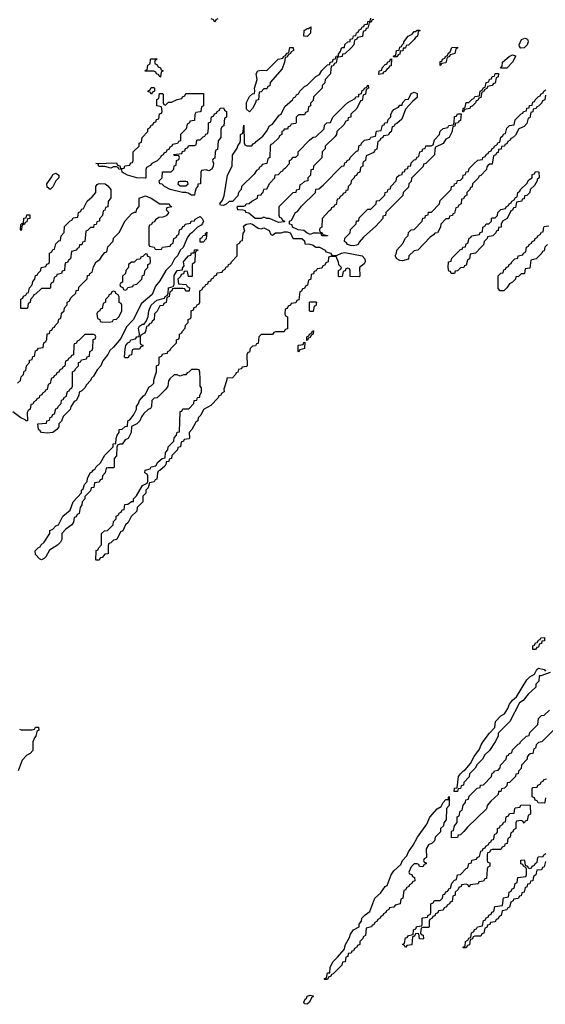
# Model space of a CAD drawing. Header units: inches. Extents: x 2710028 to 2964570, y 496606 to 722708.
# Tile 191 of 228: x 2891920 to 2895557, y 675675 to 682484. Entities that reach past the tile are written whole.
import ezdxf

# ---------------------------------------------------------------- set-up
doc = ezdxf.new("R2010")
doc.units = ezdxf.units.IN
doc.header["$MEASUREMENT"] = 0
doc.layers.add('C8697', color=7, linetype='Continuous')
doc.layers.add('C8698', color=7, linetype='Continuous')

msp = doc.modelspace()

# ---------------------------------------------------------------- linework, layer by layer
at = {"layer": 'C8697', "color": 6}
for points in [[(2892137.6, 680000), (2892131.6, 679968.4), (2892118, 679962), (2892110, 679926), (2892098, 679922), (2892094, 679910), (2892078, 679902), (2892074, 679890), (2892058, 679882), (2892054, 679870), (2892038, 679862), (2892034, 679850), (2892018, 679842), (2892010, 679826), (2891998, 679822), (2891992, 679790), (2891978, 679782), (2891972.7, 679767.3), (2891974, 679710), (2891966, 679710), (2891958, 679718), (2891928, 679730), (2891872.7, 679772.7)], [(2891906, 679970), (2891926, 679990), (2891927.7, 680000)], [(2892959.6, 680000), (2892950, 679986), (2892944.7, 679950), (2892931.2, 679928.9), (2892871.2, 679868.9), (2892850, 679866), (2892834, 679850), (2892832, 679810), (2892824.7, 679795.3), (2892810, 679788), (2892779.8, 679760.2), (2892762, 679738), (2892751.3, 679710), (2892730.7, 679689.3), (2892694, 679670), (2892691.3, 679630), (2892671.2, 679588.9), (2892650, 679578), (2892630, 679548.7), (2892612, 679548), (2892598, 679542), (2892592, 679528), (2892590.9, 679469.1), (2892574, 679450), (2892574, 679390), (2892570, 679386), (2892530, 679386), (2892518, 679382), (2892512, 679350), (2892494, 679330), (2892490, 679306), (2892478, 679302), (2892470, 679286), (2892438, 679282), (2892432, 679250), (2892414, 679246), (2892410, 679226), (2892372, 679188), (2892371.3, 679170), (2892352, 679150), (2892351, 679130), (2892338, 679110), (2892332, 679070), (2892318, 679062), (2892310, 679046), (2892298, 679042), (2892292, 679010), (2892282, 678990), (2892239.8, 678960.2), (2892212, 678930), (2892211, 678890), (2892202, 678870), (2892182, 678850), (2892125.4, 678814.6), (2892102, 678770), (2892090, 678758), (2892070, 678748), (2892056.4, 678756.4), (2892030, 678786), (2892028, 678810), (2892050, 678834), (2892062, 678838), (2892066, 678850), (2892088.4, 678871.6), (2892128, 678930), (2892128.7, 678951.3), (2892150, 678962), (2892170, 678984.7), (2892188.7, 678991.3), (2892218, 679050), (2892268.7, 679091.3), (2892289, 679150), (2892348, 679212), (2892348.7, 679230), (2892359, 679241), (2892369.1, 679270.9), (2892388, 679290), (2892388.8, 679311.1), (2892408, 679350), (2892422, 679358), (2892428.7, 679370), (2892442, 679378), (2892450, 679392), (2892480.4, 679419.6), (2892510, 679472), (2892566, 679530), (2892568, 679550), (2892586, 679554), (2892588.7, 679588.7), (2892595.3, 679610), (2892608, 679630), (2892609.2, 679650.8), (2892630, 679652), (2892650, 679672), (2892666, 679674), (2892669, 679710), (2892682, 679718), (2892708.7, 679750), (2892728, 679790), (2892728.7, 679810), (2892742, 679830), (2892749, 679851), (2892776.4, 679883.6), (2892788.7, 679891.3), (2892815.3, 679944.7), (2892830, 679952), (2892848, 679970), (2892848.7, 679990), (2892851.6, 680000)], [(2892414.2, 680000), (2892410, 679989.2), (2892381.4, 679958.6), (2892370, 679938), (2892350, 679918), (2892331.6, 679908.4), (2892330, 679886), (2892311.3, 679850), (2892296.9, 679843.1), (2892273.7, 679806.3), (2892270, 679788.7), (2892221, 679739), (2892210, 679708), (2892191.3, 679688.7), (2892190.8, 679669.2), (2892178, 679650), (2892150, 679629), (2892110, 679624), (2892070, 679629.3), (2892062, 679642), (2892049.2, 679650), (2892046, 679690), (2892106, 679694), (2892108.8, 679711.1), (2892126, 679714), (2892130, 679734), (2892142, 679738), (2892150, 679754), (2892162, 679758), (2892170, 679794), (2892182, 679798), (2892186, 679810), (2892206, 679830), (2892210, 679854), (2892222, 679858), (2892230, 679874), (2892242, 679878), (2892250, 679914), (2892262, 679918), (2892266, 679930), (2892282, 679938), (2892286, 679950), (2892286, 680000)], [(2893354, 680000), (2893354, 679994), (2893332, 679930), (2893334, 679910), (2893318, 679902), (2893310, 679886), (2893298, 679882), (2893294, 679870), (2893243.6, 679816.4), (2893191.6, 679788.4), (2893174, 679750), (2893154, 679730), (2893152, 679710), (2893139.6, 679700.4), (2893112, 679650), (2893092, 679630), (2893094, 679590), (2893090, 679586), (2893058, 679582), (2893054, 679570), (2893038, 679562), (2893032, 679530), (2893014, 679526), (2893012, 679510), (2892974, 679470), (2892971.3, 679448.7), (2892954, 679446), (2892952, 679430), (2892934, 679426), (2892934, 679414), (2892923.6, 679396.4), (2892890, 679366), (2892878, 679362), (2892872.7, 679347.3), (2892870, 679306), (2892858, 679302), (2892851.6, 679288.4), (2892818, 679282), (2892810, 679246), (2892794, 679230), (2892792, 679210), (2892772, 679190), (2892771.3, 679150), (2892732, 679110), (2892730, 679086), (2892691.6, 679048.4), (2892670, 679008), (2892652, 678990), (2892634, 678950), (2892618, 678942), (2892591.3, 678888.7), (2892570, 678886), (2892550, 678866), (2892538, 678862), (2892532.7, 678847.3), (2892532, 678790), (2892510, 678788), (2892490, 678766), (2892478, 678762), (2892470, 678746), (2892450, 678746), (2892446, 678750), (2892448.4, 678808.4), (2892450, 678814), (2892462, 678818), (2892466, 678830), (2892487.3, 678852.7), (2892486, 678930), (2892506, 678950), (2892528, 678952), (2892566, 678990), (2892570, 679014), (2892587.3, 679032.7), (2892588.4, 679051.6), (2892602, 679058), (2892610, 679074), (2892622, 679078), (2892630, 679094), (2892642, 679098), (2892648.8, 679131.1), (2892667.3, 679132.7), (2892692.7, 679152.7), (2892707.3, 679152.7), (2892708.7, 679170), (2892728.8, 679191.1), (2892770, 679262), (2892802, 679278), (2892806, 679290), (2892806, 679330), (2892802, 679342), (2892786, 679350), (2892788, 679370), (2892822, 679378), (2892830, 679392), (2892862, 679398), (2892876.4, 679423.6), (2892906, 679450), (2892926, 679454), (2892928.4, 679491.6), (2892946, 679510), (2892948, 679530), (2892986, 679570), (2892988.4, 679591.6), (2893006, 679610), (2893008.8, 679631.1), (2893026, 679634), (2893030, 679774), (2893042, 679778), (2893050, 679792), (2893090, 679794), (2893126, 679830), (2893128, 679850), (2893146, 679854), (2893150, 679872), (2893166, 679874), (2893166, 679886), (2893178, 679910), (2893178, 679938), (2893168.7, 679950), (2893168, 680000)], [(2895591.3, 677970), (2895526, 677946), (2895514, 677946), (2895511.3, 677910), (2895492, 677888), (2895490.9, 677869.1), (2895439.6, 677820.4), (2895403.6, 677776.4), (2895379.6, 677760.4), (2895312, 677630), (2895232, 677550), (2895231, 677530), (2895210.7, 677489.3), (2895171.3, 677430), (2895139.8, 677400.2), (2895122, 677370), (2895085.4, 677334.6), (2895070.9, 677309.1), (2895032, 677268), (2895030.9, 677249.1), (2894994, 677210), (2894992, 677190), (2894974, 677186), (2894970, 677168), (2894954, 677166), (2894950, 677148), (2894927.3, 677147.3), (2894928.8, 677168.9), (2894947.3, 677172.7), (2894957.2, 677250), (2894969.4, 677270), (2894990, 677290.6), (2895003.7, 677296.3), (2895040.2, 677339.8), (2895066, 677390), (2895101.5, 677438.5), (2895113.2, 677470), (2895127.6, 677492.4), (2895170, 677551), (2895208.7, 677590), (2895212.7, 677630), (2895249.7, 677670.3), (2895275.5, 677684.5), (2895298.6, 677721.4), (2895310, 677751), (2895330, 677778.8), (2895358.6, 677801.4), (2895430, 677918.8), (2895450, 677938.8), (2895482, 677958), (2895499.3, 677990), (2895510, 677999.1), (2895549.2, 677990.8), (2895559.6, 677979.6)], [(2895610.9, 677569.1), (2895554, 677510), (2895534, 677490), (2895510, 677486), (2895494, 677470), (2895490, 677446), (2895478, 677442), (2895472, 677410), (2895452.7, 677407.3), (2895442, 677398), (2895432.7, 677387.3), (2895432, 677370), (2895392, 677330), (2895390, 677306), (2895372, 677288), (2895370, 677268), (2895354, 677266), (2895352, 677250), (2895310, 677208), (2895294, 677206), (2895290, 677186), (2895274, 677170), (2895254, 677166), (2895250, 677148), (2895234, 677146), (2895230, 677126), (2895179.6, 677080.4), (2895154, 677050), (2895150, 677026), (2895019.6, 676900.4), (2894994, 676870), (2894970, 676848), (2894954, 676846), (2894950, 676828), (2894907.3, 676827.3), (2894907.3, 676867.3), (2894910, 676874), (2894922, 676878), (2894928, 676910), (2894947.3, 676932.7), (2894948.4, 676971.6), (2894962, 676978), (2894968.4, 677011.6), (2894982, 677018), (2894988.4, 677051.6), (2895006, 677070), (2895008, 677090), (2895026, 677094), (2895030, 677114), (2895086, 677170), (2895106, 677174), (2895108.8, 677191.1), (2895130, 677194), (2895186, 677250), (2895190, 677274), (2895202, 677278), (2895206, 677290), (2895230, 677294), (2895246, 677310), (2895248, 677330), (2895286, 677370), (2895290, 677394), (2895302, 677398), (2895306, 677410), (2895326, 677414), (2895330, 677434), (2895370, 677474), (2895382, 677478), (2895386, 677490), (2895426, 677530), (2895446, 677534), (2895450, 677554), (2895506, 677610), (2895510, 677652), (2895530, 677672), (2895550, 677674), (2895586, 677710)], [(2891918, 677578), (2891930, 677574), (2892007.3, 677572.7), (2892022, 677578), (2892028.4, 677591.6), (2892050, 677592), (2892052, 677570), (2892038, 677562), (2892032, 677530), (2892022, 677518), (2892012, 677490), (2892011.3, 677430), (2891992, 677410), (2891970, 677398), (2891936.9, 677363.1), (2891910, 677289)], [(2895558, 677102), (2895554, 677070), (2895550, 677066), (2895508, 677068), (2895502, 677082), (2895487.3, 677087.3), (2895482, 677102), (2895466, 677110), (2895466, 677170), (2895470, 677174), (2895502, 677178), (2895506, 677190), (2895522, 677198), (2895530, 677214), (2895542, 677218), (2895546, 677230), (2895566, 677234)], [(2895558, 676662), (2895550, 676626), (2895538, 676622), (2895530, 676606), (2895498, 676602), (2895492, 676570), (2895478, 676562), (2895472.7, 676547.3), (2895472, 676530), (2895454, 676526), (2895450, 676508), (2895434, 676506), (2895430, 676486), (2895418, 676482), (2895412, 676450), (2895394, 676446), (2895390, 676426), (2895378, 676422), (2895370, 676408), (2895338, 676402), (2895334, 676390), (2895318, 676382), (2895310, 676346), (2895298, 676342), (2895291.6, 676328.4), (2895258, 676322), (2895251.6, 676288.4), (2895238, 676282), (2895230, 676266), (2895218, 676262), (2895210, 676246), (2895178, 676242), (2895172.7, 676227.3), (2895158, 676222), (2895152.7, 676207.3), (2895138, 676202), (2895132.7, 676167.3), (2895118, 676162), (2895110, 676146), (2895070, 676146), (2895058, 676142), (2895052.7, 676127.3), (2895038, 676122), (2895032.7, 676087.3), (2895018, 676082), (2895010, 676066), (2894990, 676066), (2894986, 676070), (2895002, 676078), (2895006, 676110), (2895022, 676118), (2895027.3, 676132.7), (2895042, 676138), (2895046, 676170), (2895062, 676178), (2895067.3, 676192.7), (2895082, 676198), (2895088, 676212), (2895122, 676218), (2895130, 676254), (2895142, 676258), (2895147.3, 676272.7), (2895162, 676278), (2895167.3, 676292.7), (2895182, 676298), (2895187.3, 676312.7), (2895202, 676318), (2895207.3, 676352.7), (2895262, 676358), (2895267.3, 676412.7), (2895302, 676418), (2895306, 676450), (2895322, 676458), (2895327.3, 676472.7), (2895342, 676478), (2895348.4, 676511.6), (2895362, 676518), (2895367.3, 676552.7), (2895422, 676558), (2895426, 676570), (2895426, 676610), (2895422, 676622), (2895406, 676630), (2895402, 676642), (2895387.3, 676647.3), (2895387.3, 676672.7), (2895410, 676674), (2895414, 676670), (2895418, 676638), (2895434, 676630), (2895438, 676618), (2895450, 676614), (2895462, 676618), (2895466, 676630), (2895482, 676638), (2895486, 676650), (2895502, 676658), (2895506, 676690), (2895510, 676694), (2895542, 676698), (2895546, 676710), (2895562, 676718)]]:
    msp.add_lwpolyline(points, dxfattribs=at)
for points in [[(2895470, 678128), (2895470, 678154), (2895482, 678158), (2895490, 678174), (2895502, 678178), (2895510, 678194), (2895522, 678198), (2895526, 678210), (2895552.7, 678212.7), (2895551.2, 678188.9), (2895534, 678186), (2895532, 678170), (2895514, 678166), (2895510, 678146), (2895498, 678142), (2895490, 678128)], [(2894710, 676626), (2894687.3, 676627.3), (2894682, 676642), (2894670, 676646), (2894650, 676646), (2894630, 676626), (2894614, 676590), (2894618, 676578), (2894632.7, 676572.7), (2894638, 676558), (2894652.7, 676552.7), (2894654, 676530), (2894638, 676522), (2894634, 676510), (2894618, 676502), (2894614, 676490), (2894598, 676482), (2894590, 676466), (2894578, 676462), (2894572, 676410), (2894558, 676402), (2894552, 676370), (2894518, 676362), (2894510, 676348), (2894478, 676342), (2894474, 676330), (2894458, 676322), (2894454, 676310), (2894438, 676302), (2894434, 676290), (2894418, 676282), (2894414, 676270), (2894398, 676262), (2894394, 676250), (2894378, 676242), (2894370, 676226), (2894358, 676222), (2894354, 676210), (2894318, 676202), (2894312, 676150), (2894298, 676142), (2894294, 676130), (2894274, 676110), (2894274, 676090), (2894258, 676082), (2894254, 676070), (2894238, 676062), (2894230, 676046), (2894218, 676042), (2894214, 676030), (2894194, 676026), (2894190, 676006), (2894178, 676002), (2894172, 675970), (2894154, 675966), (2894150, 675946), (2894090, 675886), (2894078, 675882), (2894074, 675870), (2894058, 675862), (2894050, 675846), (2894030, 675846), (2894030, 675854), (2894042, 675858), (2894050, 675892), (2894066, 675894), (2894069, 675929), (2894086.6, 675970), (2894119.3, 676000.7), (2894164.7, 676055.3), (2894174, 676090), (2894202, 676138), (2894210, 676161), (2894230, 676190.4), (2894269.1, 676210.9), (2894269.1, 676229.1), (2894285.2, 676250), (2894287, 676270), (2894310, 676294.8), (2894342, 676318), (2894378, 676410), (2894417, 676443), (2894450, 676490.8), (2894464, 676496), (2894489.7, 676570.3), (2894510, 676597.3), (2894557, 676643), (2894569.6, 676670.4), (2894598, 676702), (2894609.7, 676730.3), (2894643.9, 676776.1), (2894672.7, 676830), (2894738, 676922), (2894759.3, 676970), (2894810, 677026), (2894837.2, 677042.8), (2894850, 677071), (2894870, 677091.3), (2894887.3, 677092.7), (2894887.3, 677107.3), (2894892, 677112), (2894892, 677050), (2894874, 677030), (2894872, 676950), (2894854, 676930), (2894852, 676910), (2894832, 676890), (2894831.6, 676868.4), (2894794, 676830), (2894790, 676806), (2894774, 676790), (2894750, 676778), (2894732, 676750), (2894734, 676690), (2894718, 676682), (2894714, 676670), (2894718, 676658), (2894732.7, 676652.7), (2894732.7, 676647.3), (2894718, 676642)], [(2895410, 676928), (2895402, 676942), (2895390, 676946), (2895358, 676942), (2895354, 676930), (2895354, 676890), (2895338, 676882), (2895332.7, 676867.3), (2895318, 676862), (2895314, 676830), (2895298, 676822), (2895292.7, 676787.3), (2895278, 676782), (2895274, 676770), (2895258, 676762), (2895250, 676746), (2895190, 676746), (2895178, 676742), (2895170, 676726), (2895158, 676722), (2895154, 676710), (2895154, 676670), (2895158, 676658), (2895172.7, 676652.7), (2895174, 676630), (2895158, 676622), (2895154, 676610), (2895150, 676546), (2895138, 676542), (2895130, 676526), (2895098, 676522), (2895091.6, 676508.4), (2895038, 676502), (2895030, 676486), (2895022, 676502), (2895010, 676506), (2894978, 676502), (2894974, 676490), (2894958, 676482), (2894954, 676470), (2894934, 676450), (2894934, 676430), (2894918, 676422), (2894912.7, 676387.3), (2894898, 676382), (2894894, 676370), (2894878, 676362), (2894874, 676350), (2894858, 676342), (2894850, 676326), (2894818, 676322), (2894812.7, 676307.3), (2894798, 676302), (2894792.7, 676287.3), (2894778, 676282), (2894774, 676270), (2894758, 676262), (2894754, 676250), (2894754, 676210), (2894750, 676206), (2894710, 676206), (2894698, 676202), (2894694, 676170), (2894698, 676158), (2894712.7, 676152.7), (2894714, 676130), (2894710, 676126), (2894687.3, 676127.3), (2894682, 676162), (2894670, 676166), (2894658, 676162), (2894652.7, 676147.3), (2894638, 676142), (2894632.7, 676087.3), (2894598, 676082), (2894590, 676068), (2894582, 676082), (2894568, 676090), (2894582, 676098), (2894590, 676134), (2894602, 676138), (2894610, 676152), (2894642, 676158), (2894646, 676190), (2894662, 676198), (2894666, 676210), (2894670, 676214), (2894702, 676218), (2894706, 676230), (2894706, 676270), (2894710, 676274), (2894742, 676278), (2894747.3, 676292.7), (2894762, 676298), (2894766, 676310), (2894766, 676370), (2894782, 676378), (2894790, 676394), (2894830, 676394), (2894846, 676410), (2894850, 676434), (2894862, 676438), (2894870, 676454), (2894882, 676458), (2894890, 676474), (2894902, 676478), (2894910, 676514), (2894930, 676534), (2894942, 676538), (2894948.8, 676571.1), (2894970, 676574), (2895010, 676614), (2895022, 676618), (2895028, 676650), (2895046, 676654), (2895048.8, 676671.1), (2895082, 676678), (2895086, 676690), (2895102, 676698), (2895110, 676734), (2895122, 676738), (2895127.3, 676752.7), (2895142, 676758), (2895146, 676770), (2895162, 676778), (2895170, 676794), (2895182, 676798), (2895186, 676810), (2895202, 676818), (2895206, 676850), (2895222, 676858), (2895226, 676870), (2895226, 676890), (2895242, 676898), (2895246, 676910), (2895262, 676918), (2895270, 676934), (2895282, 676938), (2895287.3, 676972.7), (2895302, 676978), (2895310, 676994), (2895342, 676998), (2895346, 677030), (2895350, 677034), (2895382, 677038), (2895390, 677054), (2895452.7, 677052.7), (2895454, 676990), (2895438, 676982), (2895432.7, 676947.3), (2895418, 676942)], [(2893910, 675675.3), (2893890, 675678), (2893887, 675690), (2893895.3, 675710), (2893903.7, 675716.3), (2893910, 675730.5), (2893930, 675738), (2893950, 675734), (2893952, 675730), (2893939.6, 675720.4), (2893924.7, 675690)]]:
    msp.add_lwpolyline(points, close=True, dxfattribs=at)
at = {"layer": 'C8698', "color": 6}
for points in [[(2893292, 682490), (2893278, 682482), (2893270, 682466), (2893262, 682482), (2893246, 682490)], [(2894370, 682486), (2894358, 682482), (2894350, 682466), (2894338, 682462), (2894330, 682426), (2894318, 682422), (2894314, 682410), (2894298, 682402), (2894291.2, 682368.9), (2894258, 682362), (2894254, 682350), (2894238, 682342), (2894232, 682310), (2894214, 682290), (2894170, 682248), (2894154, 682246), (2894152, 682230), (2894118, 682222), (2894110, 682186), (2894098, 682182), (2894090, 682166), (2894078, 682162), (2894072.7, 682147.3), (2894071, 682109), (2894034, 682070), (2894031.6, 682048.4), (2894014, 682030), (2894014, 682010), (2893954, 681950), (2893950, 681926), (2893932.7, 681907.3), (2893931.6, 681888.4), (2893918, 681882), (2893914, 681850), (2893898, 681842), (2893890, 681826), (2893850, 681826), (2893834, 681810), (2893834, 681770), (2893830, 681766), (2893798, 681762), (2893792.7, 681747.3), (2893778, 681742), (2893772.7, 681727.3), (2893750, 681726), (2893745.4, 681714.6), (2893734, 681710), (2893734, 681690), (2893718, 681682), (2893712.7, 681667.3), (2893670, 681626), (2893658, 681622), (2893654, 681610), (2893652, 681530), (2893638, 681522), (2893631.2, 681488.9), (2893598, 681482), (2893594, 681470), (2893578, 681462), (2893574, 681450), (2893559.6, 681440.4), (2893543.6, 681416.4), (2893454, 681330), (2893452, 681310), (2893434, 681290), (2893430, 681266), (2893392.7, 681227.3), (2893370, 681226), (2893350, 681208.7), (2893330, 681199), (2893310, 681202), (2893304, 681210), (2893324, 681236), (2893334, 681266), (2893357, 681410), (2893389.3, 681470), (2893392.9, 681547.1), (2893425.2, 681594.8), (2893430, 681612), (2893444.7, 681635.3), (2893449.1, 681650.9), (2893449, 681690), (2893462, 681698), (2893466, 681710), (2893470, 681754), (2893472.7, 681632.7), (2893478, 681618), (2893492.7, 681612.7), (2893527.3, 681612.7), (2893535.3, 681624.7), (2893550, 681632), (2893557.2, 681642.8), (2893602, 681678), (2893628.8, 681711.1), (2893648.7, 681750), (2893670, 681762), (2893716.4, 681823.6), (2893728.4, 681831.6), (2893755.3, 681884.7), (2893808, 681930), (2893815.3, 681944.7), (2893828.7, 681951.3), (2893835.3, 681964.7), (2893848.4, 681971.6), (2893858, 681990), (2893890, 682022), (2893908.4, 682031.6), (2893969.1, 682090.9), (2893994.6, 682105.4), (2894010, 682132), (2894050, 682172), (2894066, 682174), (2894068, 682190), (2894086, 682194), (2894090, 682212), (2894106, 682214), (2894110, 682232), (2894126, 682234), (2894126, 682246), (2894138, 682262), (2894149.3, 682290.7), (2894167.3, 682292.7), (2894170, 682312), (2894190, 682332), (2894206, 682334), (2894208, 682350), (2894226, 682354), (2894230, 682372), (2894246, 682374), (2894250, 682394), (2894262, 682398), (2894270, 682414), (2894282, 682418), (2894290, 682434), (2894302, 682438), (2894306, 682450), (2894326, 682454), (2894330, 682472), (2894346, 682474), (2894350, 682494)], [(2895558, 681962), (2895554, 681930), (2895538, 681922), (2895534, 681910), (2895510, 681886), (2895498, 681882), (2895494, 681870), (2895474, 681866), (2895470, 681846), (2895458, 681842), (2895450, 681806), (2895438, 681802), (2895430, 681766), (2895410, 681746), (2895374, 681730), (2895350, 681686), (2895330, 681666), (2895318, 681662), (2895314, 681650), (2895298, 681642), (2895290, 681626), (2895278, 681622), (2895274, 681610), (2895254, 681606), (2895251.2, 681588.9), (2895234, 681586), (2895230, 681566), (2895218, 681562), (2895214, 681550), (2895198, 681542), (2895190, 681486), (2895170, 681486), (2895162, 681478), (2895152.7, 681467.3), (2895151.2, 681448.9), (2895110, 681406), (2895098, 681402), (2895094, 681390), (2895054, 681350), (2895051.6, 681328.4), (2895038, 681322), (2895034, 681310), (2895014, 681290), (2895014, 681270), (2894998, 681262), (2894990, 681246), (2894978, 681242), (2894974, 681210), (2894958, 681202), (2894950, 681186), (2894938, 681182), (2894930, 681146), (2894918, 681142), (2894914, 681130), (2894894, 681126), (2894890, 681108), (2894870, 681106), (2894834, 681070), (2894832, 681050), (2894811.3, 681010), (2894792, 681008), (2894783.6, 680996.4), (2894759.6, 680980.4), (2894674, 680890), (2894650, 680886), (2894614, 680850), (2894610, 680828), (2894570, 680817.2), (2894550, 680819), (2894528.7, 680830), (2894518, 680850), (2894528, 680870), (2894529.1, 680890.9), (2894570, 680934), (2894590, 680974), (2894608, 680992), (2894610, 681012), (2894630, 681032), (2894650, 681034), (2894706, 681090), (2894710, 681112), (2894726, 681114), (2894728, 681130), (2894746, 681134), (2894750, 681152), (2894770, 681154), (2894826, 681210), (2894830, 681234), (2894906, 681310), (2894908, 681330), (2894926, 681334), (2894928, 681350), (2894946, 681354), (2894950, 681372), (2894970, 681374), (2894986, 681390), (2894988, 681410), (2895006, 681414), (2895010, 681432), (2895026, 681434), (2895030, 681454), (2895066, 681490), (2895090, 681512), (2895122, 681518), (2895126, 681530), (2895142, 681538), (2895150, 681554), (2895162, 681558), (2895166, 681570), (2895182, 681578), (2895190, 681594), (2895202, 681598), (2895206, 681610), (2895222, 681618), (2895230, 681634), (2895242, 681638), (2895248.4, 681671.6), (2895262, 681678), (2895270, 681694), (2895282, 681698), (2895290, 681734), (2895310, 681752), (2895342, 681758), (2895348.8, 681791.1), (2895390, 681834), (2895402, 681838), (2895406, 681850), (2895426, 681854), (2895428.8, 681871.1), (2895446, 681874), (2895448.8, 681891.1), (2895466, 681894), (2895470, 681914), (2895482, 681918), (2895486, 681930), (2895510, 681954), (2895522, 681958), (2895526, 681970), (2895542, 681978), (2895546, 681990), (2895562, 681998)], [(2891927.7, 680000), (2891930, 680014), (2891946, 680030), (2891950, 680054), (2891962, 680058), (2891968, 680090), (2891987.3, 680112.7), (2891988, 680130), (2892006, 680134), (2892010, 680154), (2892022, 680158), (2892030, 680194), (2892042, 680198), (2892050, 680212), (2892082, 680218), (2892088, 680250), (2892102, 680258), (2892107.3, 680272.7), (2892109.3, 680310.7), (2892126, 680314), (2892130, 680334), (2892142, 680338), (2892150, 680354), (2892162, 680358), (2892166, 680370), (2892186, 680390), (2892190, 680414), (2892202, 680418), (2892208, 680432), (2892210, 680454), (2892228.4, 680471.6), (2892230, 680492), (2892248.7, 680511.3), (2892249.4, 680530.6), (2892262, 680538), (2892276.4, 680563.6), (2892308, 680592), (2892310, 680612), (2892326, 680614), (2892330, 680634), (2892388, 680692), (2892390, 680714), (2892402, 680718), (2892406, 680730), (2892422, 680738), (2892430, 680774), (2892448.7, 680810), (2892474.6, 680825.4), (2892490, 680852), (2892510, 680874), (2892522, 680878), (2892530, 680914), (2892568, 680952), (2892570, 680974), (2892608.4, 681011.6), (2892650, 681092), (2892696.4, 681143.6), (2892714, 681154), (2892726, 681154), (2892730, 681174), (2892747.3, 681192.7), (2892746, 681250), (2892790, 681266.8), (2892831, 681250), (2892890, 681211.3), (2892954, 681210), (2892958, 681198), (2892972, 681190), (2892938, 681182), (2892934, 681170), (2892952, 681150), (2892932.7, 681127.3), (2892910, 681118), (2892883.6, 681116.4), (2892859.6, 681100.4), (2892850, 681086), (2892838, 681082), (2892830, 681066), (2892818, 681062), (2892814, 681050), (2892814, 680930), (2892818, 680918), (2892851.6, 680911.6), (2892858, 680898), (2892870, 680894), (2892902, 680898), (2892908.4, 680911.6), (2892962, 680918), (2892966, 680930), (2892982, 680938), (2892986, 680970), (2893002, 680978), (2893010, 680994), (2893022, 680998), (2893026, 681030), (2893042, 681038), (2893050, 681054), (2893062, 681058), (2893066, 681070), (2893102, 681078), (2893106, 681090), (2893130, 681094), (2893135.3, 681104.7), (2893160.4, 681119.6), (2893170, 681122), (2893182, 681110), (2893191, 681090), (2893185.4, 681074.6), (2893176.9, 681063.1), (2893150, 681048.7), (2893112, 681010), (2893098, 681002), (2893081, 680979), (2893050.4, 680909.6), (2893031, 680890), (2893011.3, 680850), (2892991, 680830), (2892970.5, 680789.5), (2892931, 680750), (2892890, 680678), (2892859.8, 680640.2), (2892837.1, 680582.9), (2892760.5, 680519.5), (2892706.8, 680410), (2892659.8, 680360.2), (2892619.8, 680280.2), (2892570, 680219), (2892542.8, 680197.2), (2892530.6, 680169.4), (2892494.8, 680125.2), (2892481, 680090), (2892456.8, 680063.2), (2892430, 680019), (2892415.9, 680004.1), (2892414.2, 680000)], [(2892851.6, 680000), (2892866, 680050), (2892866, 680090), (2892882, 680098), (2892886, 680110), (2892886, 680150), (2892902, 680158), (2892910, 680174), (2892942, 680178), (2892946, 680190), (2892962, 680198), (2892966, 680210), (2893006, 680250), (2893006, 680270), (2893022, 680278), (2893026, 680290), (2893026, 680310), (2893042, 680318), (2893046, 680330), (2893066, 680350), (2893068.4, 680371.6), (2893086, 680390), (2893086, 680410), (2893102, 680418), (2893106, 680430), (2893106, 680470), (2893122, 680478), (2893127.3, 680492.7), (2893142, 680498), (2893147.3, 680512.7), (2893162, 680518), (2893166, 680530), (2893166, 680610), (2893182, 680618), (2893190, 680634), (2893202, 680638), (2893207.3, 680652.7), (2893222, 680658), (2893227.3, 680672.7), (2893242, 680678), (2893247.3, 680692.7), (2893262, 680698), (2893267.3, 680712.7), (2893282, 680718), (2893287.3, 680732.7), (2893322, 680738), (2893326, 680750), (2893342, 680758), (2893350, 680774), (2893362, 680778), (2893366, 680790), (2893382, 680798), (2893386, 680810), (2893426, 680850), (2893426, 680930), (2893442, 680938), (2893450, 680954), (2893462, 680958), (2893467.3, 681007.3), (2893478, 681022), (2893468.8, 681051.1), (2893478, 681062), (2893489.4, 681070.6), (2893514.8, 681074.8), (2893531, 681071), (2893570, 681042), (2893590, 681038), (2893610, 681044.7), (2893645.4, 681025.4), (2893658, 680998), (2893670, 680994), (2893689.1, 681010.9), (2893728.8, 681011.1), (2893750, 681018), (2893770, 681018), (2893791, 681011), (2893812, 680972), (2893871.6, 680971.6), (2893890, 680954), (2893894, 680934), (2893928.7, 680931.3), (2893950, 680924.7), (2893970, 680911.3), (2893994, 680910), (2894034, 680890), (2894038, 680878), (2894074, 680870), (2894078, 680858), (2894092.7, 680852.7), (2894112.7, 680852.7), (2894148, 680870), (2894170, 680873), (2894290.5, 680850.5), (2894307.3, 680830), (2894311.3, 680810), (2894304, 680796), (2894272, 680770), (2894274, 680710), (2894270, 680706), (2894207.3, 680707.3), (2894206, 680750), (2894202, 680762), (2894190, 680766), (2894178, 680762), (2894172.7, 680747.3), (2894158, 680742), (2894152.7, 680707.3), (2894130, 680706), (2894126, 680710), (2894126, 680750), (2894142, 680758), (2894146, 680770), (2894128.4, 680788.4), (2894127.3, 680807.3), (2894110, 680846), (2894070, 680846), (2894058, 680842), (2894054, 680810), (2894038, 680802), (2894032.7, 680787.3), (2894018, 680782), (2894010, 680766), (2893978, 680762), (2893972.7, 680747.3), (2893958, 680742), (2893952.7, 680727.3), (2893938, 680722), (2893934, 680690), (2893918, 680682), (2893911.6, 680648.4), (2893898, 680642), (2893890, 680626), (2893878, 680622), (2893870, 680606), (2893858, 680602), (2893852.7, 680547.3), (2893838, 680542), (2893830, 680526), (2893798, 680522), (2893794, 680510), (2893778, 680502), (2893770, 680486), (2893758, 680482), (2893754, 680450), (2893758, 680438), (2893774, 680430), (2893772.7, 680347.3), (2893758, 680342), (2893750, 680326), (2893690, 680326), (2893678, 680322), (2893670, 680306), (2893590, 680306), (2893574, 680290), (2893570, 680246), (2893558, 680242), (2893551.6, 680228.4), (2893530, 680226), (2893514, 680210), (2893510, 680186), (2893498, 680182), (2893492.7, 680167.3), (2893494, 680090), (2893490, 680086), (2893458, 680082), (2893454, 680070), (2893434, 680066), (2893430, 680046), (2893418, 680042), (2893414, 680030), (2893391.6, 680008.4), (2893354, 680006), (2893354, 680000)], [(2895571.6, 680928.4), (2895554, 680910), (2895550, 680886), (2895538, 680882), (2895534, 680870), (2895494, 680830), (2895458, 680822), (2895450, 680766), (2895418, 680762), (2895414, 680730), (2895410, 680726), (2895390, 680726), (2895371.6, 680708.4), (2895354, 680706), (2895351.2, 680688.9), (2895331, 680669), (2895310, 680658), (2895291, 680629), (2895270, 680609.3), (2895246, 680610), (2895230, 680626), (2895230, 680712), (2895250, 680732), (2895266, 680734), (2895270, 680754), (2895282, 680758), (2895286, 680770), (2895302, 680778), (2895306, 680790), (2895322, 680798), (2895326, 680810), (2895346, 680830), (2895366, 680834), (2895368.8, 680851.1), (2895402, 680858), (2895406, 680870), (2895422, 680878), (2895426, 680910), (2895442, 680918), (2895446, 680930), (2895462, 680938), (2895466, 680950), (2895482, 680958), (2895486, 680970), (2895502, 680978), (2895506, 680990), (2895522, 680998), (2895530, 681014), (2895542, 681018), (2895546, 681050), (2895550, 681054), (2895582, 681058)], [(2892286, 680000), (2892286, 680050), (2892302, 680058), (2892306, 680070), (2892326, 680090), (2892327.3, 680112.7), (2892342, 680118), (2892347.3, 680132.7), (2892382, 680138), (2892387.3, 680152.7), (2892402, 680158), (2892406, 680190), (2892422, 680198), (2892427.3, 680212.7), (2892428, 680272), (2892442, 680278), (2892446, 680290), (2892442, 680302), (2892430, 680306), (2892370, 680306), (2892330, 680266), (2892318, 680262), (2892310, 680246), (2892298, 680242), (2892294, 680230), (2892292.7, 680167.3), (2892278, 680162), (2892274, 680150), (2892258, 680142), (2892254, 680130), (2892238, 680122), (2892232.7, 680087.3), (2892218, 680082), (2892214, 680070), (2892198, 680062), (2892190, 680046), (2892178, 680042), (2892172.7, 680027.3), (2892158, 680022), (2892154, 680010), (2892138, 680002), (2892137.6, 680000)], [(2893168, 680000), (2893167.3, 680047.3), (2893162, 680062), (2893150, 680066), (2893110, 680066), (2893090, 680046), (2893078, 680042), (2893070, 680028), (2893052.7, 680027.3), (2893030, 680018), (2893010, 680028), (2892990, 680028), (2892959.8, 680000.2), (2892959.6, 680000)]]:
    msp.add_lwpolyline(points, dxfattribs=at)
for points in [[(2893910, 682368.7), (2893886, 682370), (2893888.7, 682410), (2893910, 682422), (2893918, 682422), (2893934, 682434), (2893931.3, 682390)], [(2894507.3, 682227.3), (2894510, 682234), (2894522, 682238), (2894528, 682270), (2894546, 682274), (2894550, 682294), (2894562, 682298), (2894566, 682310), (2894578, 682322), (2894578, 682330), (2894609, 682370), (2894635.3, 682384.7), (2894650, 682402), (2894658, 682402), (2894670, 682412), (2894690, 682412), (2894690, 682406), (2894678, 682402), (2894672, 682370), (2894658, 682362), (2894650, 682348), (2894610, 682308), (2894594, 682306), (2894590, 682288), (2894574, 682286), (2894571.2, 682268.9), (2894554, 682266), (2894550, 682246), (2894538, 682242), (2894530, 682228)], [(2895388, 682288), (2895378, 682298), (2895375.3, 682310), (2895393.6, 682346.4), (2895416, 682356), (2895434, 682350), (2895438, 682330), (2895431.3, 682310), (2895410, 682288.7)], [(2893510, 681846), (2893490, 681866), (2893489.6, 681910.4), (2893510, 681952), (2893530, 681972), (2893546, 681974), (2893548, 681992), (2893544, 682010), (2893564, 682070), (2893555.3, 682110), (2893568.7, 682130), (2893590, 682134), (2893630, 682132), (2893709.1, 682210.9), (2893742, 682218), (2893746, 682230), (2893762, 682238), (2893766, 682250), (2893782, 682258), (2893790, 682292), (2893812.7, 682292.7), (2893814, 682270), (2893798, 682262), (2893794, 682250), (2893778, 682242), (2893770, 682226), (2893758, 682222), (2893752, 682190), (2893735.3, 682144.7), (2893654, 682050), (2893650, 682026), (2893638, 682022), (2893630, 682006), (2893610, 682006), (2893590, 681986), (2893578, 681982), (2893572, 681930), (2893554, 681926), (2893554, 681914), (2893530.9, 681869.1)], [(2894830, 682168), (2894830, 682194), (2894842, 682198), (2894846, 682210), (2894862, 682218), (2894866, 682230), (2894882, 682238), (2894886, 682250), (2894898, 682262), (2894909.3, 682290.7), (2894950, 682294), (2894950, 682286), (2894938, 682282), (2894932, 682250), (2894898, 682242), (2894894, 682230), (2894878, 682222), (2894870, 682186), (2894838, 682182)], [(2895248, 682148), (2895258, 682162), (2895262, 682190), (2895308, 682230), (2895330, 682242), (2895350, 682234), (2895352, 682230), (2895331.3, 682190), (2895290, 682148.7)], [(2892890, 682086), (2892882, 682102), (2892866, 682110), (2892862, 682122), (2892847.3, 682127.3), (2892788.4, 682128.4), (2892790, 682134), (2892802, 682138), (2892806, 682170), (2892822, 682178), (2892826, 682210), (2892830, 682214), (2892870, 682214), (2892872, 682210), (2892858, 682202), (2892854, 682190), (2892858, 682178), (2892870, 682174), (2892878, 682158), (2892894, 682150), (2892898, 682138), (2892914, 682130), (2892898, 682122), (2892894, 682090)], [(2894406, 682106), (2894408, 682130), (2894426, 682134), (2894428, 682150), (2894450, 682174), (2894462, 682178), (2894466, 682190), (2894482, 682198), (2894486, 682210), (2894492.7, 682212.7), (2894490, 682166), (2894478, 682162), (2894474, 682150), (2894459.6, 682140.4), (2894450, 682126), (2894438, 682122), (2894430, 682108.7)], [(2894986, 681846), (2894988, 681870), (2895002, 681878), (2895009.3, 681910.7), (2895028, 681912), (2895050, 681934), (2895062, 681938), (2895070, 681954), (2895102, 681958), (2895106, 681990), (2895122, 681998), (2895130, 682014), (2895142, 682018), (2895148, 682050), (2895166, 682054), (2895170, 682072), (2895186, 682074), (2895188.8, 682091.1), (2895206, 682094), (2895210, 682112), (2895232.7, 682112.7), (2895232, 682090), (2895218, 682082), (2895210, 682046), (2895198, 682042), (2895190, 682028), (2895158, 682022), (2895154, 682010), (2895138, 682002), (2895130, 681986), (2895118, 681982), (2895110, 681946), (2895098, 681942), (2895090, 681926), (2895078, 681922), (2895074, 681910), (2895050, 681886), (2895038, 681882), (2895034, 681870), (2894998, 681862), (2894990, 681846)], [(2893710, 681082), (2893648.7, 681108.7), (2893631.3, 681108.7), (2893610, 681118), (2893590.7, 681109.3), (2893550, 681108.7), (2893505.2, 681145.2), (2893486, 681150), (2893482, 681162), (2893467.3, 681167.3), (2893429.4, 681169.4), (2893426, 681190), (2893430, 681194), (2893470, 681194), (2893482, 681198), (2893488.4, 681211.6), (2893507.3, 681212.7), (2893526, 681230), (2893566, 681250), (2893568, 681270), (2893590, 681274), (2893595.3, 681284.7), (2893606, 681290), (2893610, 681312), (2893630, 681314), (2893650, 681354), (2893686, 681390), (2893688.8, 681411.1), (2893710, 681414), (2893730, 681434), (2893742, 681438), (2893746, 681450), (2893760.4, 681459.6), (2893786, 681490), (2893786, 681510), (2893802, 681518), (2893810, 681534), (2893830, 681534), (2893846, 681550), (2893848, 681570), (2893926, 681650), (2893950, 681672), (2893970, 681674), (2894026, 681730), (2894030, 681754), (2894046, 681770), (2894070, 681774), (2894088, 681810), (2894168, 681890), (2894190, 681911.3), (2894242, 681938), (2894246, 681950), (2894266, 681954), (2894268, 681970), (2894286, 681974), (2894290, 681994), (2894302, 681998), (2894306, 682010), (2894322, 682018), (2894326, 682030), (2894332, 682032), (2894334, 682010), (2894318, 682002), (2894312, 681970), (2894298, 681962), (2894290, 681926), (2894278, 681922), (2894252, 681870), (2894212, 681830), (2894210.9, 681809.1), (2894194, 681806), (2894190, 681786), (2894178, 681782), (2894163.6, 681756.4), (2894114, 681710), (2894112, 681690), (2894103.6, 681676.4), (2894034, 681610), (2894034, 681590), (2894014, 681570), (2894011.6, 681528.4), (2893954, 681470), (2893951.2, 681448.9), (2893934, 681446), (2893932, 681410), (2893914, 681390), (2893914, 681370), (2893890, 681366), (2893870, 681346), (2893858, 681342), (2893854, 681310), (2893834, 681306), (2893830, 681288), (2893810, 681286), (2893714, 681190), (2893712.7, 681132.7), (2893718, 681118), (2893730, 681114), (2893738, 681098), (2893754, 681090), (2893750, 681086)], [(2892790, 681389), (2892730, 681389.6), (2892666, 681410), (2892628.7, 681430), (2892627.3, 681447.3), (2892606, 681450), (2892602, 681462), (2892590, 681466), (2892570, 681466), (2892550, 681458), (2892509.2, 681469.2), (2892470.5, 681469.5), (2892466, 681474), (2892466, 681486), (2892446, 681490), (2892590, 681494), (2892598, 681478), (2892612.7, 681472.7), (2892618, 681458), (2892630, 681454), (2892642, 681458), (2892647.3, 681472.7), (2892682, 681478), (2892687.3, 681492.7), (2892702, 681498), (2892706, 681510), (2892706, 681570), (2892746, 681610), (2892746, 681630), (2892762, 681638), (2892768, 681670), (2892806, 681710), (2892806, 681730), (2892822, 681738), (2892830, 681754), (2892842, 681758), (2892847.3, 681772.7), (2892862, 681778), (2892867.3, 681792.7), (2892882, 681798), (2892887.3, 681832.7), (2892902, 681838), (2892906, 681850), (2892902, 681882), (2892870, 681888), (2892868.4, 681891.6), (2892868, 681932), (2892882, 681938), (2892887.3, 681972.7), (2892910, 681974), (2892914, 681970), (2892914, 681910), (2892918, 681898), (2892930, 681894), (2892950, 681914), (2892970, 681914), (2893010, 681932), (2893042, 681938), (2893046, 681950), (2893062, 681958), (2893070, 681974), (2893192.7, 681972.7), (2893191.6, 681888.4), (2893178, 681882), (2893174, 681850), (2893170, 681846), (2893138, 681842), (2893132.7, 681827.3), (2893130, 681786), (2893098, 681782), (2893094, 681770), (2893078, 681762), (2893072, 681730), (2893034, 681690), (2893032.7, 681647.3), (2893018, 681642), (2893012, 681628), (2892978, 681622), (2892974, 681610), (2892958, 681602), (2892952.7, 681587.3), (2892938, 681582), (2892932.7, 681567.3), (2892918, 681562), (2892914, 681550), (2892898, 681542), (2892894, 681530), (2892871.3, 681508.7), (2892834, 681490), (2892823.6, 681476.4), (2892798, 681462), (2892792.7, 681447.3), (2892794, 681390)], [(2892830, 681968), (2892822, 681982), (2892810, 681986), (2892808.4, 681991.6), (2892822, 681998), (2892830, 682014), (2892850, 682014), (2892854, 682010), (2892854, 681990), (2892838, 681982)], [(2894050, 680988.7), (2894010, 680989), (2894006, 681006), (2893988.4, 681008.4), (2893951.6, 681008.4), (2893930, 680998), (2893906, 681010), (2893887.3, 681027.3), (2893846, 681030), (2893809, 681049), (2893806, 681066), (2893786, 681070), (2893786, 681090), (2893802, 681098), (2893829.3, 681150.7), (2893842, 681158), (2893870, 681194), (2893966, 681290), (2893968.8, 681311.1), (2893990, 681314), (2894020.4, 681339.6), (2894148.8, 681471.1), (2894166, 681474), (2894170, 681494), (2894182, 681498), (2894186, 681510), (2894202, 681518), (2894206, 681530), (2894250, 681574), (2894262, 681578), (2894270, 681614), (2894282, 681618), (2894286, 681630), (2894306, 681650), (2894342, 681658), (2894350, 681672), (2894382, 681678), (2894390, 681712), (2894422, 681718), (2894430, 681754), (2894442, 681758), (2894446, 681770), (2894466, 681774), (2894470, 681794), (2894487.3, 681812.7), (2894487.3, 681827.3), (2894494.6, 681845.4), (2894510, 681862), (2894540.4, 681879.6), (2894550, 681892), (2894566, 681894), (2894568, 681910), (2894590, 681932), (2894610, 681934), (2894630, 681974), (2894650, 681982), (2894670, 681974), (2894670, 681946), (2894639.6, 681920.4), (2894590, 681866), (2894564.7, 681795.3), (2894530, 681766), (2894518, 681762), (2894510, 681746), (2894498, 681742), (2894491.6, 681708.4), (2894478, 681702), (2894470, 681686), (2894438, 681682), (2894434, 681670), (2894418, 681662), (2894410, 681646), (2894398, 681642), (2894391.6, 681588.4), (2894378, 681582), (2894370, 681566), (2894318, 681542), (2894314, 681510), (2894298, 681502), (2894294, 681490), (2894294, 681470), (2894278, 681462), (2894274, 681430), (2894258, 681422), (2894250, 681406), (2894238, 681402), (2894234, 681390), (2894214, 681370), (2894212, 681350), (2894194, 681330), (2894190, 681306), (2894178, 681302), (2894174, 681290), (2894158, 681282), (2894154, 681270), (2894138, 681262), (2894130, 681246), (2894118, 681242), (2894110, 681206), (2894098, 681202), (2894094, 681190), (2894078, 681182), (2894074, 681170), (2894059.6, 681160.4), (2894014, 681110), (2894011.6, 681048.4), (2893998, 681042), (2893994, 681030), (2893998, 681018), (2894014, 681010), (2894018, 680998), (2894050, 680992)], [(2893230, 681438), (2893210, 681446), (2893178, 681442), (2893174, 681430), (2893171, 681350), (2893152.7, 681347.3), (2893152.7, 681332.7), (2893141, 681319), (2893131.3, 681290), (2893130, 681269.5), (2893108, 681270), (2893085.2, 681285.2), (2893070, 681289.2), (2893046, 681290), (2892962, 681310), (2892922, 681330), (2892905.6, 681345.6), (2892888.7, 681350), (2892886, 681370), (2892906, 681390), (2892907.3, 681432.7), (2892967.3, 681432.7), (2892986, 681450), (2892990, 681474), (2893002, 681478), (2893006, 681510), (2893022, 681518), (2893026, 681530), (2893022, 681542), (2892990, 681546), (2892987.3, 681552.7), (2893042, 681558), (2893047.3, 681572.7), (2893062, 681578), (2893067.3, 681592.7), (2893082, 681598), (2893090, 681614), (2893130, 681614), (2893142, 681618), (2893146, 681650), (2893150, 681654), (2893170, 681654), (2893190, 681674), (2893202, 681678), (2893207.3, 681692.7), (2893222, 681698), (2893227.3, 681732.7), (2893226, 681770), (2893242, 681778), (2893247.3, 681812.7), (2893262, 681818), (2893267.3, 681832.7), (2893282, 681838), (2893286, 681850), (2893302, 681858), (2893307.3, 681872.7), (2893330, 681874), (2893338, 681858), (2893352, 681850), (2893352, 681810), (2893338, 681802), (2893332, 681750), (2893318, 681742), (2893312.7, 681727.3), (2893311.3, 681670), (2893292.7, 681647.3), (2893290, 681586), (2893278, 681582), (2893272.7, 681567.3), (2893270, 681526), (2893258, 681522), (2893254, 681510), (2893262, 681490), (2893258, 681470), (2893250.5, 681449.5)], [(2894230, 680920.9), (2894210, 680922.7), (2894188.7, 680930), (2894182, 680942), (2894168, 680950), (2894170, 680974), (2894206, 681010), (2894210, 681034), (2894248, 681072), (2894250, 681092), (2894266, 681094), (2894270, 681114), (2894330, 681174), (2894350, 681174), (2894368, 681192), (2894386, 681210), (2894390, 681232), (2894410, 681234), (2894446, 681270), (2894448, 681290), (2894466, 681294), (2894470, 681312), (2894486, 681314), (2894488, 681330), (2894526, 681370), (2894530, 681394), (2894546, 681410), (2894566, 681414), (2894568, 681430), (2894586, 681434), (2894588, 681450), (2894606, 681454), (2894608, 681470), (2894626, 681474), (2894630, 681494), (2894650, 681514), (2894662, 681518), (2894670, 681534), (2894682, 681538), (2894688, 681570), (2894706, 681574), (2894710, 681592), (2894726, 681594), (2894730, 681612), (2894767.3, 681612.7), (2894782, 681618), (2894790, 681654), (2894826, 681690), (2894830, 681714), (2894850, 681732), (2894882, 681738), (2894890, 681752), (2894922, 681758), (2894927.3, 681772.7), (2894930, 681814), (2894942, 681818), (2894950, 681834), (2894974, 681834), (2894970, 681786), (2894958, 681782), (2894954, 681770), (2894934, 681766), (2894934, 681754), (2894930, 681746), (2894918, 681742), (2894910, 681706), (2894890.9, 681669.1), (2894870, 681658), (2894850, 681628.7), (2894798, 681602), (2894792.7, 681587.3), (2894790.9, 681549.1), (2894731.2, 681488.9), (2894714, 681486), (2894711.2, 681468.9), (2894632, 681388), (2894630, 681366), (2894614, 681350), (2894610, 681326), (2894574, 681290), (2894571.2, 681268.9), (2894454, 681150), (2894452, 681130), (2894434, 681126), (2894432, 681110), (2894383.6, 681056.4), (2894299.6, 680980.4), (2894270, 680946), (2894262, 680930), (2894250, 680925.2)], [(2892130, 681308.7), (2892110, 681326), (2892109, 681350), (2892143.1, 681396.9), (2892150, 681414), (2892170, 681422), (2892191, 681410), (2892191.3, 681390), (2892171.2, 681368.9), (2892150, 681328)], [(2894930, 680728.7), (2894906, 680730), (2894902, 680742), (2894890, 680746), (2894886, 680770), (2894888, 680810), (2894906, 680814), (2894910, 680834), (2894970, 680894), (2894982, 680898), (2894986, 680910), (2895006, 680914), (2895010, 680934), (2895022, 680938), (2895030, 680974), (2895042, 680978), (2895046, 680990), (2895102, 680998), (2895107.3, 681012.7), (2895122, 681018), (2895126, 681050), (2895142, 681058), (2895148.4, 681071.6), (2895167.3, 681072.7), (2895186, 681090), (2895186, 681110), (2895190, 681114), (2895210, 681114), (2895226, 681130), (2895228.7, 681151.3), (2895248.8, 681171.1), (2895282, 681178), (2895286, 681190), (2895302, 681198), (2895306, 681210), (2895322, 681218), (2895326, 681230), (2895342, 681238), (2895350, 681254), (2895362, 681258), (2895366, 681290), (2895382, 681298), (2895386, 681310), (2895428.4, 681351.6), (2895443.1, 681376.9), (2895466, 681390), (2895467.3, 681412.7), (2895482, 681418), (2895490, 681434), (2895512.7, 681432.7), (2895514, 681390), (2895502, 681378), (2895502, 681370), (2895483.6, 681336.4), (2895452, 681310), (2895450, 681288), (2895430, 681268), (2895414, 681266), (2895410, 681246), (2895398, 681242), (2895394, 681230), (2895358, 681222), (2895350, 681186), (2895338, 681182), (2895330, 681166), (2895318, 681162), (2895294, 681110), (2895262, 681090), (2895252, 681070), (2895251.2, 681048.9), (2895234, 681046), (2895230, 681026), (2895218, 681022), (2895214, 681010), (2895194, 680990), (2895158, 680982), (2895154, 680970), (2895134, 680950), (2895130, 680926), (2895114, 680910), (2895074, 680870), (2895038, 680862), (2895032, 680830), (2895018, 680822), (2895010, 680786), (2894998, 680782), (2894994, 680770), (2894970, 680768), (2894950, 680748), (2894934, 680746)], [(2891927.3, 680487.3), (2891928.4, 680551.6), (2891942, 680558), (2891947.3, 680572.7), (2891962, 680578), (2891970, 680594), (2891982, 680598), (2891988, 680630), (2892006, 680650), (2892010, 680674), (2892026, 680690), (2892030, 680714), (2892042, 680718), (2892046, 680730), (2892066, 680750), (2892068.8, 680771.1), (2892102, 680778), (2892107.3, 680792.7), (2892122, 680798), (2892126, 680810), (2892126, 680870), (2892142, 680878), (2892150, 680894), (2892162, 680898), (2892170, 680934), (2892190, 680954), (2892202, 680958), (2892208, 680990), (2892227.3, 681012.7), (2892230, 681054), (2892270, 681094), (2892282, 681098), (2892290, 681114), (2892322, 681118), (2892326, 681150), (2892342, 681158), (2892350, 681174), (2892362, 681178), (2892388, 681230), (2892422, 681258), (2892448, 681290), (2892448, 681330), (2892456.4, 681343.6), (2892469.5, 681350.5), (2892511.3, 681350), (2892530, 681336), (2892551, 681310), (2892551.6, 681251.6), (2892532.7, 681227.3), (2892530.9, 681189.1), (2892514, 681186), (2892510, 681166), (2892498, 681162), (2892492, 681130), (2892472.7, 681107.3), (2892472, 681090), (2892454, 681086), (2892450, 681068), (2892434, 681066), (2892430, 681048), (2892410, 681046), (2892390, 681026), (2892378, 681022), (2892371.3, 680950), (2892354, 680946), (2892350, 680928), (2892334, 680926), (2892330, 680906), (2892318, 680902), (2892314, 680890), (2892278, 680882), (2892272, 680830), (2892258, 680822), (2892250, 680806), (2892238, 680802), (2892232.7, 680787.3), (2892230.9, 680749.1), (2892214, 680746), (2892210, 680728), (2892178, 680722), (2892174, 680710), (2892158, 680702), (2892152, 680670), (2892138, 680662), (2892134, 680650), (2892134, 680630), (2892130, 680626), (2892070, 680626), (2892030, 680586), (2892018, 680582), (2892014, 680570), (2891994, 680550), (2891992.7, 680527.3), (2891978, 680522), (2891974, 680490), (2891970, 680488)], [(2893070, 681366), (2893030, 681366), (2893018, 681362), (2893014, 681350), (2893030, 681334), (2893070, 681334), (2893086, 681350), (2893082, 681362)], [(2891930, 681026), (2891926, 681030), (2891927.3, 681067.3), (2891934, 681074), (2891946, 681074), (2891949.3, 681110.7), (2891966, 681114), (2891970, 681134), (2891990, 681134), (2891990.9, 681109.1), (2891974, 681106), (2891970, 681086), (2891958, 681082), (2891954, 681070), (2891938, 681062)], [(2893170, 680946), (2893169.2, 680970), (2893182, 680978), (2893190, 680992), (2893206, 680994), (2893206, 681006), (2893214, 681014), (2893211.2, 680968.9), (2893190, 680946)], [(2893087.3, 680707.3), (2893082, 680742), (2893070, 680746), (2893058, 680742), (2893052.7, 680727.3), (2893038, 680722), (2893032.7, 680707.3), (2893014, 680690), (2893018, 680658), (2893072.7, 680652.7), (2893078, 680638), (2893094, 680630), (2893092.7, 680607.3), (2893070, 680606), (2893062, 680622), (2893050, 680626), (2892990, 680626), (2892978, 680622), (2892974, 680610), (2892958, 680602), (2892954, 680570), (2892938, 680562), (2892932.7, 680527.3), (2892918, 680522), (2892912.7, 680507.3), (2892890, 680506), (2892871.3, 680468.7), (2892852, 680450), (2892851.6, 680408.4), (2892838, 680402), (2892830, 680386), (2892818, 680382), (2892810, 680366), (2892798, 680362), (2892791.6, 680328.4), (2892783.6, 680316.4), (2892758, 680302), (2892754, 680290), (2892754, 680250), (2892758, 680238), (2892772.7, 680232.7), (2892772.7, 680227.3), (2892758, 680222), (2892750, 680206), (2892710, 680206), (2892698, 680202), (2892692.7, 680167.3), (2892678, 680162), (2892670, 680146), (2892650, 680146), (2892646, 680150), (2892649, 680209), (2892655.3, 680230), (2892668.7, 680250), (2892683.1, 680256.9), (2892689.6, 680270.4), (2892722, 680278), (2892730, 680292), (2892746, 680294), (2892748, 680310), (2892741.2, 680350), (2892750, 680364.7), (2892770, 680378), (2892782, 680378), (2892798, 680402), (2892809.2, 680430.8), (2892814, 680470), (2892829.6, 680510.4), (2892870, 680544.7), (2892922, 680558), (2892926, 680570), (2892942, 680578), (2892947.3, 680592.7), (2892949.4, 680630.6), (2892982, 680638), (2892988, 680652), (2892990, 680714), (2893009, 680750), (2893046, 680754), (2893046, 680766), (2893058, 680782), (2893054, 680810), (2893060.2, 680819.8), (2893089, 680850), (2893104, 680856), (2893110, 680871.3), (2893127.3, 680872.7), (2893130, 680892), (2893150, 680894), (2893152, 680890), (2893138, 680882), (2893134, 680870), (2893131.6, 680808.4), (2893114, 680790), (2893112.7, 680707.3)], [(2892790, 680866), (2892772.7, 680847.3), (2892758, 680842), (2892752.7, 680827.3), (2892730, 680826), (2892711.6, 680808.4), (2892692.7, 680807.3), (2892674, 680790), (2892674, 680770), (2892654, 680750), (2892652, 680730), (2892632, 680710), (2892632, 680668), (2892618, 680662), (2892614, 680650), (2892618, 680638), (2892632.7, 680632.7), (2892638, 680618), (2892650, 680614), (2892662, 680618), (2892667.3, 680632.7), (2892702, 680638), (2892708.4, 680651.6), (2892730, 680654), (2892766, 680690), (2892770, 680714), (2892782, 680718), (2892788.4, 680751.6), (2892806, 680770), (2892806, 680790), (2892822, 680798), (2892826, 680810), (2892822, 680842), (2892807.3, 680847.3), (2892802, 680862)], [(2892570, 680606), (2892558, 680602), (2892550, 680586), (2892538, 680582), (2892534, 680570), (2892514, 680550), (2892514, 680530), (2892498, 680522), (2892490, 680486), (2892478, 680482), (2892474, 680470), (2892458, 680462), (2892454, 680450), (2892458, 680418), (2892474, 680410), (2892478, 680398), (2892492.7, 680392.7), (2892550, 680394), (2892562, 680398), (2892568.4, 680411.6), (2892590, 680414), (2892608, 680432), (2892626, 680470), (2892626, 680510), (2892622, 680522), (2892608.4, 680528.4), (2892607.3, 680567.3), (2892602, 680582), (2892586, 680590), (2892582, 680602)], [(2893930, 680466), (2893926, 680470), (2893926, 680530), (2893930, 680534), (2893970, 680534), (2893974, 680530), (2893970, 680506), (2893958, 680502), (2893950, 680466)], [(2893906, 680266), (2893906, 680290), (2893922, 680298), (2893926, 680310), (2893942, 680318), (2893947.3, 680332.7), (2893952.7, 680332.7), (2893951.6, 680308.4), (2893938, 680302), (2893930, 680286), (2893918, 680282), (2893910, 680266)], [(2893850, 680186), (2893846, 680190), (2893846, 680230), (2893850, 680234), (2893882, 680238), (2893887.3, 680252.7), (2893894, 680254), (2893892, 680210), (2893858, 680202)]]:
    msp.add_lwpolyline(points, close=True, dxfattribs=at)

doc.saveas('drawing.dxf')
